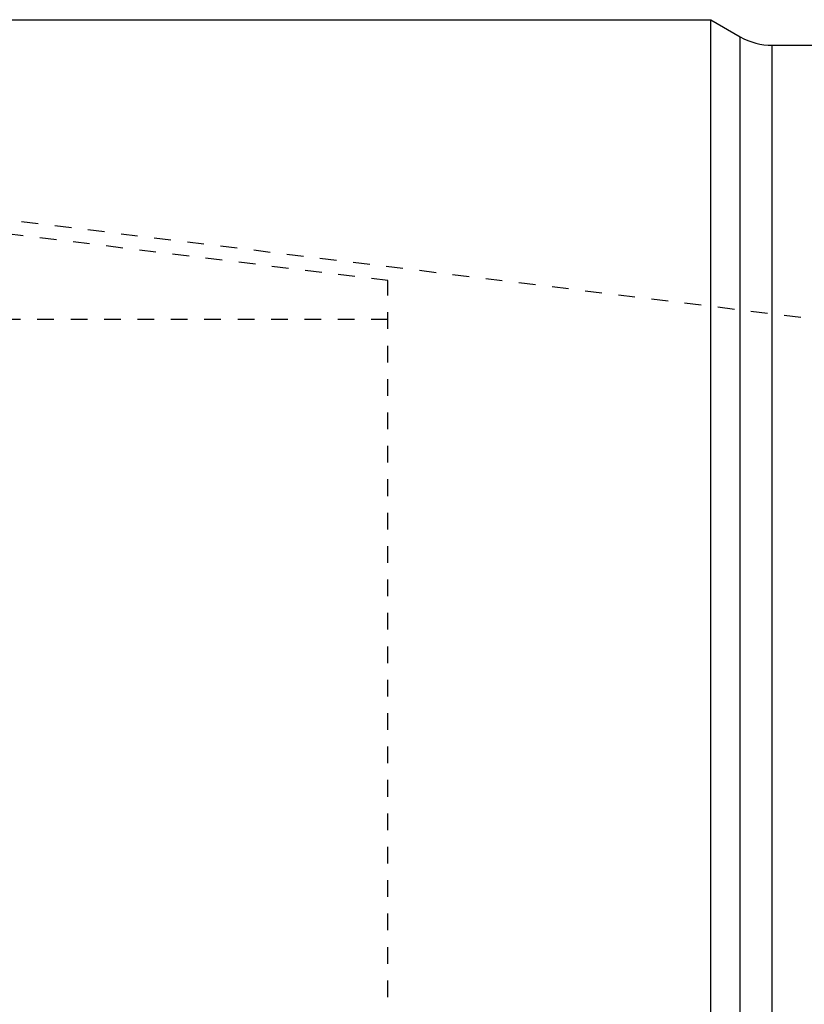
# Model space of a CAD drawing. Header units: millimetres. Extents: x -130 to 1130, y -374 to 1374.
# Tile 11 of 12: x 181 to 488, y 840 to 1224. Entities that reach past the tile are written whole.
import ezdxf

# ---------------------------------------------------------------- set-up
doc = ezdxf.new("R2010")
doc.units = ezdxf.units.MM
doc.header["$LTSCALE"] = 65.185185
doc.linetypes.add('HIDDEN', pattern=[0.2, 0.1, -0.1])
doc.layers.add('KONST.EL_MIT_GEO', color=7, linetype='CONTINUOUS')

msp = doc.modelspace()

# ---------------------------------------------------------------- linework, layer by layer
at = {"layer": 'KONST.EL_MIT_GEO', "color": 7, "linetype": 'Continuous'}
for p, q in [((15, 1224), (450.98, 1224)), ((450.98, -224), (450.98, 1224)), ((450.98, 1224), (462.5, 1217.35)), ((462.5, -217.35), (462.5, 1217.35)), ((475, -214), (475, 1214)), ((475, 1214), (525, 1214))]:
    msp.add_line(p, q, dxfattribs=at)
at = {"layer": 'KONST.EL_MIT_GEO', "color": 8, "linetype": 'HIDDEN'}
for p, q in [((13.78, 1165.91), (500, 1106.21)), ((325, 1122.18), (5, 1161.47)), ((325, -122.18), (325, 1122.18)), ((325, 1107), (-125, 1107))]:
    msp.add_line(p, q, dxfattribs=at)
at = {"layer": 'KONST.EL_MIT_GEO', "color": 7, "linetype": 'Continuous'}
msp.add_arc((475, 1239), 25, 240, 270, dxfattribs=at)

doc.saveas('drawing.dxf')
